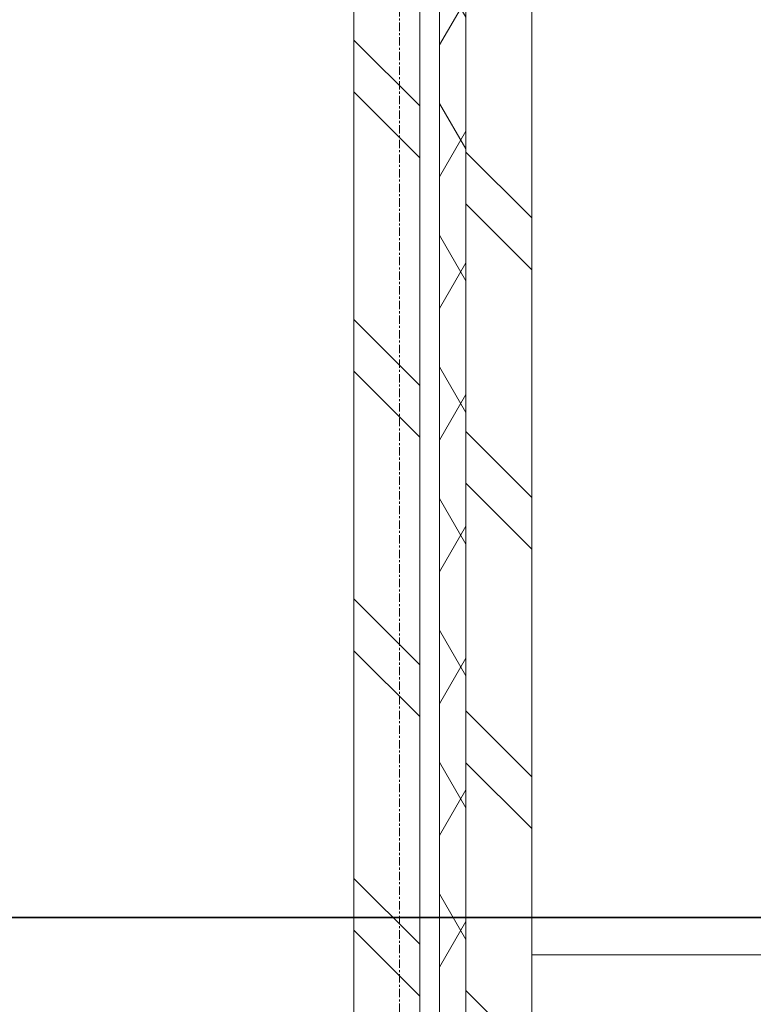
# Model space of a CAD drawing. Header units: millimetres. Extents: x 37681 to 219932, y -4585 to 8657.
# Tile 21 of 53: x 43484 to 44598, y 2468 to 3963. Entities that reach past the tile are written whole.
import ezdxf

# ---------------------------------------------------------------- set-up
doc = ezdxf.new("R2010")
doc.units = ezdxf.units.MM
for name, pattern in [('ARC Grid Line', [22.225, 12.7, -3.175, 3.175, -3.175]), ('ARC Level Line', [32, 6, -5, 16, -5]), ('IMPORT-ACAD_ISO03W100', [30, 12, -18])]:
    doc.linetypes.add(name, pattern=pattern)
for name, color, linetype, lineweight in [('A--A2__Ruwbouw', 8, 'Continuous', 15), ('A--L$01A__Algemeen', 7, 'Continuous', 9), ('A--L$07A__Stramien', 1, 'Continuous', 13), ('A--L21__Buitenwanden', 3, 'Continuous', 9), ('A--L23__Vloeren', 3, 'Continuous', 9), ('A--LD30__DetailPenMiddel', 3, 'Continuous', 9), ('A--LR9__AlgVoorz', 7, 'Continuous', 9), ('AutoCAD onderlegger RVB 1e_dwg', 8, 'Continuous', 9), ('X-L21_C_buitenwanden', 10, 'Continuous', 30), ('X-L22_C_binnenwand', 250, 'Continuous', 15), ('X-L24_C_trappen hellingen', 30, 'Continuous', 9), ('X-L31_C_buitenwandopening', 1, 'Continuous', 9), ('X-L32_C_binnenwandopeningen', 3, 'Continuous', 9), ('X-L74_C_sanitair', 5, 'Continuous', 9)]:
    doc.layers.add(name, color=color, linetype=linetype, lineweight=lineweight)
pattern_1 = [(315, (43991.44, 2580), (212.132, 212.132), []), (315, (46191.44, 2580), (212.132, 212.132), [])]

# ---------------------------------------------------------------- blocks, each defined once
blk = doc.blocks.new('AutoCAD onderlegger RVB 1e_dwg_DVDVB_74_-S-_Toilet-1528591-A')
at = {"layer": 'X-L74_C_sanitair'}
for p, q in [((43734.9, 2600), (43727.9, 2600)), ((43737.2, 2600), (43727.9, 2600)), ((43762.4, 2600), (43734.9, 2600)), ((44233.4, 2600), (43737.4, 2600)), ((43874.5, 2600), (43762.4, 2600)), ((43842.4, 2600), (43801.4, 2600)), ((43900.2, 2600), (43803.3, 2600)), ((43834.4, 2600), (43810.4, 2600)), ((43852.6, 2600), (43841.1, 2600)), ((43874.5, 2600), (43852.6, 2600)), ((43882.5, 2600), (43869, 2600)), ((44096.3, 2600), (43875, 2600)), ((44086.2, 2600), (43882.5, 2600)), ((43884.4, 2600), (43928.4, 2600)), ((44070.6, 2600), (43900.2, 2600)), ((43928.4, 2600), (43950.4, 2600)), ((43950.4, 2600), (44020.4, 2600)), ((44020.4, 2600), (44042.4, 2600)), ((44086.4, 2600), (44042.4, 2600)), ((44167.5, 2600), (44070.6, 2600)), ((44100, 2600), (44086.2, 2600)), ((44208.7, 2600), (44096.3, 2600)), ((44118.1, 2600), (44096.3, 2600)), ((44129.7, 2600), (44118.1, 2600)), ((44178.4, 2600), (44137.4, 2600)), ((44170.4, 2600), (44146.4, 2600)), ((44163.4, 2600), (44168.4, 2600)), ((44166.4, 2600), (44195.4, 2600)), ((44195.8, 2600), (44168.1, 2600)), ((44196.4, 2600), (44193.4, 2600)), ((44247.4, 2600), (44195.4, 2600)), ((44207.2, 2600), (44196.1, 2600)), ((44207.4, 2600), (44244.4, 2600)), ((44235.8, 2600), (44208.7, 2600)), ((44242.9, 2600), (44233.6, 2600)), ((44242.9, 2600), (44235.8, 2600)), ((44250, 2600), (44244.5, 2600)), ((44251.9, 2600), (44247.6, 2600)), ((44249.4, 2600), (44251.4, 2600))]:
    blk.add_line(p, q, dxfattribs=at)
blk = doc.blocks.new('AutoCAD onderlegger RVB 1e_dwg_DVDVB_74_-S-_Toilet-1528592-A')
at = {"layer": 'X-L74_C_sanitair'}
for p, q in [((43734.9, 2600), (43727.9, 2600)), ((43737.2, 2600), (43727.9, 2600)), ((43762.4, 2600), (43734.9, 2600)), ((44233.4, 2600), (43737.4, 2600)), ((43874.5, 2600), (43762.4, 2600)), ((43842.4, 2600), (43801.4, 2600)), ((43900.2, 2600), (43803.3, 2600)), ((43834.4, 2600), (43810.4, 2600)), ((43852.6, 2600), (43841.1, 2600)), ((43874.5, 2600), (43852.6, 2600)), ((43882.5, 2600), (43869, 2600)), ((44096.3, 2600), (43875, 2600)), ((44086.2, 2600), (43882.5, 2600)), ((43884.4, 2600), (43928.4, 2600)), ((44070.6, 2600), (43900.2, 2600)), ((43928.4, 2600), (43950.4, 2600)), ((43950.4, 2600), (44020.4, 2600)), ((44020.4, 2600), (44042.4, 2600)), ((44086.4, 2600), (44042.4, 2600)), ((44167.5, 2600), (44070.6, 2600)), ((44100, 2600), (44086.2, 2600)), ((44208.7, 2600), (44096.3, 2600)), ((44118.1, 2600), (44096.3, 2600)), ((44129.7, 2600), (44118.1, 2600)), ((44178.4, 2600), (44137.4, 2600)), ((44170.4, 2600), (44146.4, 2600)), ((44163.4, 2600), (44168.4, 2600)), ((44166.4, 2600), (44195.4, 2600)), ((44195.8, 2600), (44168.1, 2600)), ((44196.4, 2600), (44193.4, 2600)), ((44247.4, 2600), (44195.4, 2600)), ((44207.2, 2600), (44196.1, 2600)), ((44207.4, 2600), (44244.4, 2600)), ((44235.8, 2600), (44208.7, 2600)), ((44242.9, 2600), (44233.6, 2600)), ((44242.9, 2600), (44235.8, 2600)), ((44250, 2600), (44244.5, 2600)), ((44251.9, 2600), (44247.6, 2600)), ((44249.4, 2600), (44251.4, 2600))]:
    blk.add_line(p, q, dxfattribs=at)
blk = doc.blocks.new('AutoCAD onderlegger RVB 1e_dwg_DVDVB_74_-S-_Toilet-1528595-A')
at = {"layer": 'X-L74_C_sanitair'}
for p, q in [((43734.9, 2600), (43727.9, 2600)), ((43737.2, 2600), (43727.9, 2600)), ((43762.4, 2600), (43734.9, 2600)), ((44233.4, 2600), (43737.4, 2600)), ((43874.5, 2600), (43762.4, 2600)), ((43842.4, 2600), (43801.4, 2600)), ((43900.2, 2600), (43803.3, 2600)), ((43834.4, 2600), (43810.4, 2600)), ((43852.6, 2600), (43841.1, 2600)), ((43874.5, 2600), (43852.6, 2600)), ((43882.5, 2600), (43869, 2600)), ((44096.3, 2600), (43875, 2600)), ((44086.2, 2600), (43882.5, 2600)), ((43884.4, 2600), (43928.4, 2600)), ((44070.6, 2600), (43900.2, 2600)), ((43928.4, 2600), (43950.4, 2600)), ((43950.4, 2600), (44020.4, 2600)), ((44020.4, 2600), (44042.4, 2600)), ((44086.4, 2600), (44042.4, 2600)), ((44167.5, 2600), (44070.6, 2600)), ((44100, 2600), (44086.2, 2600)), ((44208.7, 2600), (44096.3, 2600)), ((44118.1, 2600), (44096.3, 2600)), ((44129.7, 2600), (44118.1, 2600)), ((44178.4, 2600), (44137.4, 2600)), ((44170.4, 2600), (44146.4, 2600)), ((44163.4, 2600), (44168.4, 2600)), ((44166.4, 2600), (44195.4, 2600)), ((44195.8, 2600), (44168.1, 2600)), ((44196.4, 2600), (44193.4, 2600)), ((44247.4, 2600), (44195.4, 2600)), ((44207.2, 2600), (44196.1, 2600)), ((44207.4, 2600), (44244.4, 2600)), ((44235.8, 2600), (44208.7, 2600)), ((44242.9, 2600), (44233.6, 2600)), ((44242.9, 2600), (44235.8, 2600)), ((44250, 2600), (44244.5, 2600)), ((44251.9, 2600), (44247.6, 2600)), ((44249.4, 2600), (44251.4, 2600))]:
    blk.add_line(p, q, dxfattribs=at)
blk = doc.blocks.new('AutoCAD onderlegger RVB 1e_dwg_DVDVB_74_-S-_Toilet-1528596-A')
at = {"layer": 'X-L74_C_sanitair'}
for p, q in [((43734.9, 2600), (43727.9, 2600)), ((43737.2, 2600), (43727.9, 2600)), ((43762.4, 2600), (43734.9, 2600)), ((44233.4, 2600), (43737.4, 2600)), ((43874.5, 2600), (43762.4, 2600)), ((43842.4, 2600), (43801.4, 2600)), ((43900.2, 2600), (43803.3, 2600)), ((43834.4, 2600), (43810.4, 2600)), ((43852.6, 2600), (43841.1, 2600)), ((43874.5, 2600), (43852.6, 2600)), ((43882.5, 2600), (43869, 2600)), ((44096.3, 2600), (43875, 2600)), ((44086.2, 2600), (43882.5, 2600)), ((43884.4, 2600), (43928.4, 2600)), ((44070.6, 2600), (43900.2, 2600)), ((43928.4, 2600), (43950.4, 2600)), ((43950.4, 2600), (44020.4, 2600)), ((44020.4, 2600), (44042.4, 2600)), ((44086.4, 2600), (44042.4, 2600)), ((44167.5, 2600), (44070.6, 2600)), ((44100, 2600), (44086.2, 2600)), ((44208.7, 2600), (44096.3, 2600)), ((44118.1, 2600), (44096.3, 2600)), ((44129.7, 2600), (44118.1, 2600)), ((44178.4, 2600), (44137.4, 2600)), ((44170.4, 2600), (44146.4, 2600)), ((44163.4, 2600), (44168.4, 2600)), ((44166.4, 2600), (44195.4, 2600)), ((44195.8, 2600), (44168.1, 2600)), ((44196.4, 2600), (44193.4, 2600)), ((44247.4, 2600), (44195.4, 2600)), ((44207.2, 2600), (44196.1, 2600)), ((44207.4, 2600), (44244.4, 2600)), ((44235.8, 2600), (44208.7, 2600)), ((44242.9, 2600), (44233.6, 2600)), ((44242.9, 2600), (44235.8, 2600)), ((44250, 2600), (44244.5, 2600)), ((44251.9, 2600), (44247.6, 2600)), ((44249.4, 2600), (44251.4, 2600))]:
    blk.add_line(p, q, dxfattribs=at)
blk = doc.blocks.new('AutoCAD onderlegger RVB 1e_dwg_DVDVB_74_-S-_Douchebak-1528641-A')
at = {"layer": 'X-L74_C_sanitair'}
for p, q in [((43509.4, 2600), (44459.4, 2600)), ((44459.4, 2600), (43509.4, 2600)), ((43557.4, 2600), (43723.6, 2600)), ((43557.4, 2600), (43723.6, 2600)), ((43682.3, 2600), (43624.3, 2600)), ((43682.3, 2600), (43624.3, 2600)), ((43667.1, 2600), (43809.6, 2600)), ((44254.2, 2600), (43698.5, 2600)), ((43708, 2600), (44240.9, 2600)), ((44245.7, 2600), (43723.2, 2600)), ((43723.2, 2600), (44245.7, 2600)), ((44246.1, 2600), (44412.4, 2600)), ((44246.1, 2600), (44412.4, 2600))]:
    blk.add_line(p, q, dxfattribs=at)
blk = doc.blocks.new('AutoCAD onderlegger RVB 1e_dwg_DVDVB_74_-S-_Douchebak-1528642-A')
at = {"layer": 'X-L74_C_sanitair'}
for p, q in [((43509.4, 2600), (44459.4, 2600)), ((44459.4, 2600), (43509.4, 2600)), ((43557.4, 2600), (43723.6, 2600)), ((43557.4, 2600), (43723.6, 2600)), ((43682.3, 2600), (43624.3, 2600)), ((43682.3, 2600), (43624.3, 2600)), ((43667.1, 2600), (43809.6, 2600)), ((44254.2, 2600), (43698.5, 2600)), ((43708, 2600), (44240.9, 2600)), ((44245.7, 2600), (43723.2, 2600)), ((43723.2, 2600), (44245.7, 2600)), ((44246.1, 2600), (44412.4, 2600)), ((44246.1, 2600), (44412.4, 2600))]:
    blk.add_line(p, q, dxfattribs=at)
blk = doc.blocks.new('AutoCAD onderlegger RVB 1e_dwg_DVDVB_74_-S-_Douchebak-1528663-A')
at = {"layer": 'X-L74_C_sanitair'}
for p, q in [((43509.4, 2600), (44459.4, 2600)), ((44459.4, 2600), (43509.4, 2600)), ((43557.4, 2600), (43723.6, 2600)), ((43557.4, 2600), (43723.6, 2600)), ((43682.3, 2600), (43624.3, 2600)), ((43682.3, 2600), (43624.3, 2600)), ((43667.1, 2600), (43809.6, 2600)), ((44254.2, 2600), (43698.5, 2600)), ((43708, 2600), (44240.9, 2600)), ((44245.7, 2600), (43723.2, 2600)), ((43723.2, 2600), (44245.7, 2600)), ((44246.1, 2600), (44412.4, 2600)), ((44246.1, 2600), (44412.4, 2600))]:
    blk.add_line(p, q, dxfattribs=at)
blk = doc.blocks.new('AutoCAD onderlegger RVB 1e_dwg_DVDVB_74_-S-_Douchebak-1528664-A')
at = {"layer": 'X-L74_C_sanitair'}
for p, q in [((43509.4, 2600), (44459.4, 2600)), ((44459.4, 2600), (43509.4, 2600)), ((43557.4, 2600), (43723.6, 2600)), ((43557.4, 2600), (43723.6, 2600)), ((43682.3, 2600), (43624.3, 2600)), ((43682.3, 2600), (43624.3, 2600)), ((43667.1, 2600), (43809.6, 2600)), ((44254.2, 2600), (43698.5, 2600)), ((43708, 2600), (44240.9, 2600)), ((44245.7, 2600), (43723.2, 2600)), ((43723.2, 2600), (44245.7, 2600)), ((44246.1, 2600), (44412.4, 2600)), ((44246.1, 2600), (44412.4, 2600))]:
    blk.add_line(p, q, dxfattribs=at)
blk = doc.blocks.new('AutoCAD onderlegger RVB 1e_dwg_DVDVB_74_-S-_Aanrecht-1528670-A')
at = {"layer": 'X-L74_C_sanitair'}
for p, q in [((44207.4, 2600), (46007.4, 2600)), ((46007.4, 2600), (44207.4, 2600))]:
    blk.add_line(p, q, dxfattribs=at)
blk = doc.blocks.new('AutoCAD onderlegger RVB 1e_dwg_DVDVB_32_-S-_Raam-1528675-A')
at = {"layer": 'X-L32_C_binnenwandopeningen', "color": 1}
blk.add_line((44348.5, 2600), (44874.4, 2600), dxfattribs=at)
at = {"layer": 'X-L32_C_binnenwandopeningen'}
for p, q in [((44348.5, 2600), (44874.4, 2600)), ((44874.4, 2600), (44348.5, 2600))]:
    blk.add_line(p, q, dxfattribs=at)
blk = doc.blocks.new('AutoCAD onderlegger RVB 1e_dwg_DVDVB_32_-S-_Raam-1528706-A')
at = {"layer": 'X-L32_C_binnenwandopeningen', "color": 1}
blk.add_line((43360.4, 2600), (43700.4, 2600), dxfattribs=at)
blk.add_line((43360.4, 2600), (43700.4, 2600), dxfattribs=at)
at = {"layer": 'X-L32_C_binnenwandopeningen'}
for p, q in [((43700.4, 2600), (43360.4, 2600)), ((43360.4, 2600), (43700.4, 2600))]:
    blk.add_line(p, q, dxfattribs=at)
blk = doc.blocks.new('AutoCAD onderlegger RVB 1e_dwg_DVDVB_32_-S-_Raam-1528707-A')
at = {"layer": 'X-L32_C_binnenwandopeningen', "color": 1}
blk.add_line((43360.4, 2600), (43700.4, 2600), dxfattribs=at)
blk.add_line((43360.4, 2600), (43700.4, 2600), dxfattribs=at)
at = {"layer": 'X-L32_C_binnenwandopeningen'}
for p, q in [((43700.4, 2600), (43360.4, 2600)), ((43360.4, 2600), (43700.4, 2600))]:
    blk.add_line(p, q, dxfattribs=at)
blk = doc.blocks.new('AutoCAD onderlegger RVB 1e_dwg_DVDVB_32_-S-_Raam-1528721-A')
at = {"layer": 'X-L32_C_binnenwandopeningen', "color": 1}
blk.add_line((43360.4, 2600), (43700.4, 2600), dxfattribs=at)
blk.add_line((43360.4, 2600), (43700.4, 2600), dxfattribs=at)
at = {"layer": 'X-L32_C_binnenwandopeningen'}
for p, q in [((43700.4, 2600), (43360.4, 2600)), ((43360.4, 2600), (43700.4, 2600))]:
    blk.add_line(p, q, dxfattribs=at)
blk = doc.blocks.new('AutoCAD onderlegger RVB 1e_dwg_DVDVB_32_-S-_Raam-1528722-A')
at = {"layer": 'X-L32_C_binnenwandopeningen', "color": 1}
blk.add_line((43360.4, 2600), (43700.4, 2600), dxfattribs=at)
blk.add_line((43360.4, 2600), (43700.4, 2600), dxfattribs=at)
at = {"layer": 'X-L32_C_binnenwandopeningen'}
for p, q in [((43700.4, 2600), (43360.4, 2600)), ((43360.4, 2600), (43700.4, 2600))]:
    blk.add_line(p, q, dxfattribs=at)
blk = doc.blocks.new('AutoCAD onderlegger RVB 1e_dwg_DVDVB_32_-S-_Deur-1528782-A')
at = {"layer": 'X-L32_C_binnenwandopeningen'}
for p, q in [((43539.4, 2600), (43379.4, 2600)), ((43379.4, 2600), (43539.4, 2600)), ((43539.4, 2600), (43379.4, 2600)), ((43539.4, 2600), (43379.4, 2600))]:
    blk.add_line(p, q, dxfattribs=at)
blk = doc.blocks.new('AutoCAD onderlegger RVB 1e_dwg_DVDVB_32_-S-_Deur-1528784-A')
at = {"layer": 'X-L32_C_binnenwandopeningen'}
for p, q in [((43829.4, 2600), (43989.4, 2600)), ((43989.4, 2600), (43829.4, 2600)), ((43829.4, 2600), (43989.4, 2600)), ((43829.4, 2600), (43989.4, 2600))]:
    blk.add_line(p, q, dxfattribs=at)
blk = doc.blocks.new('AutoCAD onderlegger RVB 1e_dwg_DVDVB_32_-S-_Deur-1528787-A')
at = {"layer": 'X-L32_C_binnenwandopeningen'}
for p, q in [((43989.4, 2600), (43829.4, 2600)), ((43829.4, 2600), (43989.4, 2600)), ((43989.4, 2600), (43829.4, 2600)), ((43989.4, 2600), (43829.4, 2600))]:
    blk.add_line(p, q, dxfattribs=at)
blk = doc.blocks.new('AutoCAD onderlegger RVB 1e_dwg_DVDVB_32_-S-_Deur-1528788-A')
at = {"layer": 'X-L32_C_binnenwandopeningen'}
for p, q in [((43539.4, 2600), (43379.4, 2600)), ((43379.4, 2600), (43539.4, 2600)), ((43539.4, 2600), (43379.4, 2600)), ((43539.4, 2600), (43379.4, 2600))]:
    blk.add_line(p, q, dxfattribs=at)
blk = doc.blocks.new('AutoCAD onderlegger RVB 1e_dwg_DVDVB_32_-S-_Deur-1528789-A')
at = {"layer": 'X-L32_C_binnenwandopeningen'}
for p, q in [((43539.4, 2600), (43379.4, 2600)), ((43379.4, 2600), (43539.4, 2600)), ((43539.4, 2600), (43379.4, 2600)), ((43539.4, 2600), (43379.4, 2600))]:
    blk.add_line(p, q, dxfattribs=at)
blk = doc.blocks.new('AutoCAD onderlegger RVB 1e_dwg_DVDVB_32_-S-_Deur-1528790-A')
at = {"layer": 'X-L32_C_binnenwandopeningen'}
for p, q in [((43829.4, 2600), (43989.4, 2600)), ((43989.4, 2600), (43829.4, 2600)), ((43829.4, 2600), (43989.4, 2600)), ((43829.4, 2600), (43989.4, 2600))]:
    blk.add_line(p, q, dxfattribs=at)
blk = doc.blocks.new('AutoCAD onderlegger RVB 1e_dwg_DVDVB_32_-S-_Deur-1528791-A')
at = {"layer": 'X-L32_C_binnenwandopeningen'}
for p, q in [((43989.4, 2600), (43829.4, 2600)), ((43829.4, 2600), (43989.4, 2600)), ((43989.4, 2600), (43829.4, 2600)), ((43989.4, 2600), (43829.4, 2600))]:
    blk.add_line(p, q, dxfattribs=at)
blk = doc.blocks.new('AutoCAD onderlegger RVB 1e_dwg_DVDVB_32_-S-_Deur-1528794-A')
at = {"layer": 'X-L32_C_binnenwandopeningen'}
for p, q in [((43539.4, 2600), (43379.4, 2600)), ((43379.4, 2600), (43539.4, 2600)), ((43539.4, 2600), (43379.4, 2600)), ((43539.4, 2600), (43379.4, 2600))]:
    blk.add_line(p, q, dxfattribs=at)
blk = doc.blocks.new('AutoCAD onderlegger RVB 1e_dwg_DVDVB_32_-S-_Deur-1528847-A')
at = {"layer": 'X-L32_C_binnenwandopeningen'}
for p, q in [((43829.4, 2600), (43989.4, 2600)), ((43989.4, 2600), (43829.4, 2600)), ((43829.4, 2600), (43989.4, 2600)), ((43829.4, 2600), (43989.4, 2600))]:
    blk.add_line(p, q, dxfattribs=at)
blk = doc.blocks.new('AutoCAD onderlegger RVB 1e_dwg_DVDVB_32_-S-_Deur-1528850-A')
at = {"layer": 'X-L32_C_binnenwandopeningen'}
for p, q in [((43539.4, 2600), (43379.4, 2600)), ((43379.4, 2600), (43539.4, 2600)), ((43539.4, 2600), (43379.4, 2600)), ((43539.4, 2600), (43379.4, 2600))]:
    blk.add_line(p, q, dxfattribs=at)
blk = doc.blocks.new('AutoCAD onderlegger RVB 1e_dwg_DVDVB_32_-S-_Deur-1528851-A')
at = {"layer": 'X-L32_C_binnenwandopeningen'}
for p, q in [((43539.4, 2600), (43379.4, 2600)), ((43379.4, 2600), (43539.4, 2600)), ((43539.4, 2600), (43379.4, 2600)), ((43539.4, 2600), (43379.4, 2600))]:
    blk.add_line(p, q, dxfattribs=at)
blk = doc.blocks.new('AutoCAD onderlegger RVB 1e_dwg_DVDVB_32_-S-_Deur-1528855-A')
at = {"layer": 'X-L32_C_binnenwandopeningen'}
for p, q in [((43539.4, 2600), (43379.4, 2600)), ((43379.4, 2600), (43539.4, 2600)), ((43539.4, 2600), (43379.4, 2600)), ((43539.4, 2600), (43379.4, 2600))]:
    blk.add_line(p, q, dxfattribs=at)
blk = doc.blocks.new('AutoCAD onderlegger RVB 1e_dwg_DVDVB_32_-S-_Deur-1528856-A')
at = {"layer": 'X-L32_C_binnenwandopeningen'}
for p, q in [((43989.4, 2600), (43829.4, 2600)), ((43829.4, 2600), (43989.4, 2600)), ((43989.4, 2600), (43829.4, 2600)), ((43989.4, 2600), (43829.4, 2600))]:
    blk.add_line(p, q, dxfattribs=at)
blk = doc.blocks.new('AutoCAD onderlegger RVB 1e_dwg_DVDVB_32_-S-_Deur-1528857-A')
at = {"layer": 'X-L32_C_binnenwandopeningen'}
for p, q in [((43829.4, 2600), (43989.4, 2600)), ((43989.4, 2600), (43829.4, 2600)), ((43829.4, 2600), (43989.4, 2600)), ((43829.4, 2600), (43989.4, 2600))]:
    blk.add_line(p, q, dxfattribs=at)
blk = doc.blocks.new('AutoCAD onderlegger RVB 1e_dwg_DVDVB_32_-S-_Deur-1528858-A')
at = {"layer": 'X-L32_C_binnenwandopeningen'}
for p, q in [((43989.4, 2600), (43829.4, 2600)), ((43829.4, 2600), (43989.4, 2600)), ((43989.4, 2600), (43829.4, 2600)), ((43989.4, 2600), (43829.4, 2600))]:
    blk.add_line(p, q, dxfattribs=at)
blk = doc.blocks.new('AutoCAD onderlegger RVB 1e_dwg_DVDVB_32_-S-_Deur-1528860-A')
at = {"layer": 'X-L32_C_binnenwandopeningen'}
for p, q in [((43539.4, 2600), (43379.4, 2600)), ((43379.4, 2600), (43539.4, 2600)), ((43539.4, 2600), (43379.4, 2600)), ((43539.4, 2600), (43379.4, 2600))]:
    blk.add_line(p, q, dxfattribs=at)
blk = doc.blocks.new('AutoCAD onderlegger RVB 1e_dwg_DVDVB_32_-S-_Deur-1528942-A')
at = {"layer": 'X-L32_C_binnenwandopeningen'}
for p, q in [((44200.444424, 2600), (43869.460424, 2600)), ((43869.460424, 2600), (44200.444424, 2600)), ((44200.444424, 2600), (43869.460424, 2600)), ((44200.444424, 2600), (43869.460424, 2600))]:
    blk.add_line(p, q, dxfattribs=at)
blk = doc.blocks.new('AutoCAD onderlegger RVB 1e_dwg_DVDVB_32_-S-_DoorgangBouwlaag-1528949-A')
at = {"layer": 'X-L31_C_buitenwandopening'}
for p, q in [((43899.4, 2600), (42293.4, 2600)), ((42293.4, 2600), (43899.4, 2600))]:
    blk.add_line(p, q, dxfattribs=at)
blk = doc.blocks.new('AutoCAD onderlegger RVB 1e_dwg_DVDVB_32_-S-_DoorgangBouwlaag-1528952-A')
at = {"layer": 'X-L31_C_buitenwandopening'}
for p, q in [((43862.4, 2600), (43946.8, 2600)), ((43946.8, 2600), (43862.4, 2600))]:
    blk.add_line(p, q, dxfattribs=at)
at = {"layer": 'X-L31_C_buitenwandopening', "color": 10, "lineweight": 30}
blk.add_line((43939.8, 2600), (43869.4, 2600), dxfattribs=at)
blk.add_line((43939.8, 2600), (43869.4, 2600), dxfattribs=at)
blk = doc.blocks.new('AutoCAD onderlegger RVB 1e_dwg_DVDVB_32_-S-_DraairichtingEnkel-1528986-A')
at = {"layer": 'X-L32_C_binnenwandopeningen'}
blk.add_line((44035, 2600), (44934.9, 2600), dxfattribs=at)
blk.add_line((44035, 2600), (44934.9, 2600), dxfattribs=at)
blk = doc.blocks.new('AutoCAD onderlegger RVB 1e_dwg_DVDVB_32_-S-_DraairichtingEnkel-1529055-A')
at = {"layer": 'X-L32_C_binnenwandopeningen'}
blk.add_line((43909.4, 2600), (43010.8, 2600), dxfattribs=at)
blk.add_line((43909.4, 2600), (43010.8, 2600), dxfattribs=at)
blk = doc.blocks.new('AutoCAD onderlegger RVB 1e_dwg_DVDVB_32_-S-_DraairichtingEnkel-1529056-A')
at = {"layer": 'X-L32_C_binnenwandopeningen'}
for p, q in [((43009.5, 2600), (43909.4, 2600)), ((43909.4, 2600), (43009.5, 2600))]:
    blk.add_line(p, q, dxfattribs=at)
blk = doc.blocks.new('AutoCAD onderlegger RVB 1e_dwg_DVDVB_32_-S-_DraairichtingEnkel-1529057-A')
at = {"layer": 'X-L32_C_binnenwandopeningen'}
blk.add_line((43909.4, 2600), (43010.8, 2600), dxfattribs=at)
blk.add_line((43909.4, 2600), (43010.8, 2600), dxfattribs=at)
blk = doc.blocks.new('AutoCAD onderlegger RVB 1e_dwg_DVDVB_32_-S-_DraairichtingEnkel-1529134-A')
at = {"layer": 'X-L32_C_binnenwandopeningen'}
for p, q in [((43009.5, 2600), (43909.4, 2600)), ((43909.4, 2600), (43009.5, 2600))]:
    blk.add_line(p, q, dxfattribs=at)
blk = doc.blocks.new('AutoCAD onderlegger RVB 1e_dwg_DVDVB_32_-S-_DraairichtingEnkel-1529137-A')
at = {"layer": 'X-L32_C_binnenwandopeningen'}
blk.add_line((43909.4, 2600), (43010.8, 2600), dxfattribs=at)
blk.add_line((43909.4, 2600), (43010.8, 2600), dxfattribs=at)
blk = doc.blocks.new('AutoCAD onderlegger RVB 1e_dwg_DVDVB_32_-S-_DraairichtingEnkel-1529140-A')
at = {"layer": 'X-L32_C_binnenwandopeningen'}
for p, q in [((43009.5, 2600), (43909.4, 2600)), ((43909.4, 2600), (43009.5, 2600))]:
    blk.add_line(p, q, dxfattribs=at)
blk = doc.blocks.new('AutoCAD onderlegger RVB 1e_dwg_DVDVB_32_-S-_DraairichtingEnkel-1529145-A')
at = {"layer": 'X-L32_C_binnenwandopeningen'}
for p, q in [((43009.5, 2600), (43909.4, 2600)), ((43909.4, 2600), (43009.5, 2600))]:
    blk.add_line(p, q, dxfattribs=at)
blk = doc.blocks.new('AutoCAD onderlegger RVB 1e_dwg_DVDVB_32_-S-_DraairichtingEnkel-1529148-A')
at = {"layer": 'X-L32_C_binnenwandopeningen'}
blk.add_line((43909.4, 2600), (43009.5, 2600), dxfattribs=at)
blk.add_line((43909.4, 2600), (43009.5, 2600), dxfattribs=at)
blk = doc.blocks.new('AutoCAD onderlegger RVB 1e_dwg__U31-1529171-A')
at = {"layer": 'X-L24_C_trappen hellingen', "linetype": 'IMPORT-ACAD_ISO03W100'}
for p, q in [((42868.4, 2600), (43872.4, 2600)), ((43872.4, 2600), (42868.4, 2600))]:
    blk.add_line(p, q, dxfattribs=at)
at = {"layer": 'X-L24_C_trappen hellingen'}
for p, q in [((42868.4, 2600), (43872.4, 2600)), ((43872.4, 2600), (42868.4, 2600)), ((42868.4, 2600), (43872.4, 2600)), ((42868.4, 2600), (43872.4, 2600)), ((42868.4, 2600), (43872.4, 2600)), ((42868.4, 2600), (43872.4, 2600)), ((42868.4, 2600), (43872.4, 2600)), ((42868.4, 2600), (43872.4, 2600))]:
    blk.add_line(p, q, dxfattribs=at)
at = {"layer": 'X-L24_C_trappen hellingen', "flags": 128}
blk.add_lwpolyline([(43370.4, 2600), (43470.4, 2600), (43270.4, 2600)], close=True, dxfattribs=at)
blk = doc.blocks.new('AutoCAD onderlegger RVB 1e_dwg-1528541-A')
at = {"layer": 'X-L21_C_buitenwanden'}
for p, q in [((42293.4, 2600), (43909.7, 2600)), ((53724.4, 2600), (42293.4, 2600)), ((42293.4, 2600), (43670.4, 2600)), ((43899.5, 2600), (42293.4, 2600)), ((43670.4, 2600), (42301.4, 2600)), ((42301.4, 2600), (48677.4, 2600)), ((43991.4, 2600), (43899.5, 2600)), ((43909.7, 2600), (54853.4, 2600))]:
    blk.add_line(p, q, dxfattribs=at)
at = {"layer": 'X-L22_C_binnenwand'}
for p, q in [((42293.4, 2600), (43859.4, 2600)), ((43859.4, 2600), (42293.4, 2600)), ((48407.4, 2600), (42293.4, 2600)), ((48407.4, 2600), (42293.4, 2600)), ((48407.4, 2600), (42293.4, 2600)), ((42293.4, 2600), (43557.4, 2600)), ((48407.4, 2600), (42293.4, 2600)), ((43557.4, 2600), (42293.4, 2600)), ((42293.4, 2600), (48407.4, 2600)), ((42293.4, 2600), (48407.4, 2600)), ((48407.4, 2600), (42293.4, 2600)), ((42293.4, 2600), (43859.4, 2600)), ((43859.4, 2600), (42293.4, 2600)), ((46954.4, 2600), (42293.4, 2600)), ((42293.4, 2600), (46954.4, 2600)), ((42293.4, 2600), (43859.4, 2600)), ((43859.4, 2600), (42293.4, 2600)), ((42293.4, 2600), (48407.4, 2600)), ((46639.4, 2600), (42293.4, 2600)), ((42293.4, 2600), (43959.4, 2600)), ((42293.4, 2600), (48407.4, 2600)), ((42293.4, 2600), (43859.4, 2600)), ((43859.4, 2600), (42293.4, 2600)), ((42293.4, 2600), (48407.4, 2600)), ((42293.4, 2600), (43859.4, 2600)), ((43859.4, 2600), (42293.4, 2600)), ((42293.4, 2600), (43859.4, 2600)), ((43859.4, 2600), (42293.4, 2600)), ((42293.4, 2600), (43859.4, 2600)), ((43859.4, 2600), (42293.4, 2600)), ((42293.4, 2600), (43859.4, 2600)), ((43859.4, 2600), (42293.4, 2600)), ((43407.4, 2600), (43557.4, 2600)), ((43407.4, 2600), (43557.4, 2600)), ((43407.4, 2600), (43557.4, 2600)), ((43557.4, 2600), (43407.4, 2600)), ((43407.4, 2600), (43557.4, 2600)), ((43557.4, 2600), (43407.4, 2600)), ((43557.4, 2600), (43407.4, 2600)), ((43557.4, 2600), (43407.4, 2600)), ((43509.4, 2600), (44459.4, 2600)), ((44459.4, 2600), (43509.4, 2600)), ((43509.4, 2600), (43959.4, 2600)), ((43959.4, 2600), (43509.4, 2600)), ((43509.4, 2600), (44459.4, 2600)), ((44459.4, 2600), (43509.4, 2600)), ((43509.4, 2600), (44459.4, 2600)), ((44459.4, 2600), (43509.4, 2600)), ((43509.4, 2600), (44459.4, 2600)), ((44459.4, 2600), (43509.4, 2600)), ((43509.4, 2600), (43959.4, 2600)), ((43959.4, 2600), (43509.4, 2600)), ((43509.4, 2600), (44459.4, 2600)), ((44459.4, 2600), (43509.4, 2600)), ((43509.4, 2600), (43959.4, 2600)), ((43959.4, 2600), (43509.4, 2600)), ((43509.4, 2600), (44459.4, 2600)), ((44459.4, 2600), (43509.4, 2600)), ((43509.4, 2600), (44459.4, 2600)), ((44459.4, 2600), (43509.4, 2600)), ((43509.4, 2600), (43959.4, 2600)), ((43959.4, 2600), (43509.4, 2600)), ((43509.4, 2600), (44459.4, 2600)), ((44459.4, 2600), (43509.4, 2600)), ((43557.4, 2600), (48407.4, 2600)), ((43557.4, 2600), (48407.4, 2600)), ((43557.4, 2600), (44207.4, 2600)), ((43557.4, 2600), (48407.4, 2600)), ((43903.4, 2600), (43557.4, 2600)), ((48407.4, 2600), (43557.4, 2600)), ((43557.4, 2600), (48407.4, 2600)), ((48407.4, 2600), (43557.4, 2600)), ((48407.4, 2600), (43557.4, 2600)), ((48407.4, 2600), (43557.4, 2600)), ((48407.4, 2600), (43903.4, 2600)), ((43959.4, 2600), (44559.4, 2600)), ((44559.4, 2600), (43959.4, 2600)), ((43959.4, 2600), (44559.4, 2600)), ((44559.4, 2600), (43959.4, 2600)), ((43959.4, 2600), (44559.4, 2600)), ((44559.4, 2600), (43959.4, 2600)), ((43959.4, 2600), (44559.4, 2600)), ((44559.4, 2600), (43959.4, 2600)), ((43959.4, 2600), (46639.4, 2600)), ((44170.4, 2600), (55180.4, 2600)), ((44207.4, 2600), (48407.4, 2600)), ((59040.4, 2600), (44261.4, 2600))]:
    blk.add_line(p, q, dxfattribs=at)
at = {"layer": 'X-L24_C_trappen hellingen'}
blk.add_line((42868.4, 2600), (43900.4, 2600), dxfattribs=at)
for name in ['AutoCAD onderlegger RVB 1e_dwg_DVDVB_32_-S-_DoorgangBouwlaag-1528949-A', 'AutoCAD onderlegger RVB 1e_dwg__U31-1529171-A', 'AutoCAD onderlegger RVB 1e_dwg_DVDVB_32_-S-_DraairichtingEnkel-1529056-A', 'AutoCAD onderlegger RVB 1e_dwg_DVDVB_32_-S-_DraairichtingEnkel-1529134-A', 'AutoCAD onderlegger RVB 1e_dwg_DVDVB_32_-S-_DraairichtingEnkel-1529140-A', 'AutoCAD onderlegger RVB 1e_dwg_DVDVB_32_-S-_DraairichtingEnkel-1529145-A', 'AutoCAD onderlegger RVB 1e_dwg_DVDVB_32_-S-_DraairichtingEnkel-1529148-A', 'AutoCAD onderlegger RVB 1e_dwg_DVDVB_32_-S-_DraairichtingEnkel-1529055-A', 'AutoCAD onderlegger RVB 1e_dwg_DVDVB_32_-S-_DraairichtingEnkel-1529057-A', 'AutoCAD onderlegger RVB 1e_dwg_DVDVB_32_-S-_DraairichtingEnkel-1529137-A', 'AutoCAD onderlegger RVB 1e_dwg_DVDVB_32_-S-_Raam-1528706-A', 'AutoCAD onderlegger RVB 1e_dwg_DVDVB_32_-S-_Raam-1528707-A', 'AutoCAD onderlegger RVB 1e_dwg_DVDVB_32_-S-_Raam-1528721-A', 'AutoCAD onderlegger RVB 1e_dwg_DVDVB_32_-S-_Raam-1528722-A', 'AutoCAD onderlegger RVB 1e_dwg_DVDVB_32_-S-_Deur-1528782-A', 'AutoCAD onderlegger RVB 1e_dwg_DVDVB_32_-S-_Deur-1528788-A', 'AutoCAD onderlegger RVB 1e_dwg_DVDVB_32_-S-_Deur-1528789-A', 'AutoCAD onderlegger RVB 1e_dwg_DVDVB_32_-S-_Deur-1528794-A', 'AutoCAD onderlegger RVB 1e_dwg_DVDVB_32_-S-_Deur-1528850-A', 'AutoCAD onderlegger RVB 1e_dwg_DVDVB_32_-S-_Deur-1528851-A', 'AutoCAD onderlegger RVB 1e_dwg_DVDVB_32_-S-_Deur-1528855-A', 'AutoCAD onderlegger RVB 1e_dwg_DVDVB_32_-S-_Deur-1528860-A', 'AutoCAD onderlegger RVB 1e_dwg_DVDVB_74_-S-_Douchebak-1528641-A', 'AutoCAD onderlegger RVB 1e_dwg_DVDVB_74_-S-_Douchebak-1528642-A', 'AutoCAD onderlegger RVB 1e_dwg_DVDVB_74_-S-_Douchebak-1528663-A', 'AutoCAD onderlegger RVB 1e_dwg_DVDVB_74_-S-_Douchebak-1528664-A', 'AutoCAD onderlegger RVB 1e_dwg_DVDVB_74_-S-_Toilet-1528591-A', 'AutoCAD onderlegger RVB 1e_dwg_DVDVB_74_-S-_Toilet-1528592-A', 'AutoCAD onderlegger RVB 1e_dwg_DVDVB_74_-S-_Toilet-1528595-A', 'AutoCAD onderlegger RVB 1e_dwg_DVDVB_74_-S-_Toilet-1528596-A', 'AutoCAD onderlegger RVB 1e_dwg_DVDVB_32_-S-_Deur-1528784-A', 'AutoCAD onderlegger RVB 1e_dwg_DVDVB_32_-S-_Deur-1528787-A', 'AutoCAD onderlegger RVB 1e_dwg_DVDVB_32_-S-_Deur-1528790-A', 'AutoCAD onderlegger RVB 1e_dwg_DVDVB_32_-S-_Deur-1528791-A', 'AutoCAD onderlegger RVB 1e_dwg_DVDVB_32_-S-_Deur-1528847-A', 'AutoCAD onderlegger RVB 1e_dwg_DVDVB_32_-S-_Deur-1528856-A', 'AutoCAD onderlegger RVB 1e_dwg_DVDVB_32_-S-_Deur-1528857-A', 'AutoCAD onderlegger RVB 1e_dwg_DVDVB_32_-S-_Deur-1528858-A', 'AutoCAD onderlegger RVB 1e_dwg_DVDVB_32_-S-_DoorgangBouwlaag-1528952-A', 'AutoCAD onderlegger RVB 1e_dwg_DVDVB_32_-S-_Deur-1528942-A', 'AutoCAD onderlegger RVB 1e_dwg_DVDVB_32_-S-_DraairichtingEnkel-1528986-A', 'AutoCAD onderlegger RVB 1e_dwg_DVDVB_74_-S-_Aanrecht-1528670-A', 'AutoCAD onderlegger RVB 1e_dwg_DVDVB_32_-S-_Raam-1528675-A']:
    blk.add_blockref(name, (0, 0))

msp = doc.modelspace()

# ---------------------------------------------------------------- hatches: boundary and pattern name
at = {"layer": 'A--A2__Ruwbouw', "lineweight": 9}
h = msp.add_hatch(dxfattribs=at)
h.set_pattern_fill('FP_5', color=256, angle=-135, style=0, pattern_type=2)
h.set_pattern_definition(pattern_1)
h.paths.add_polyline_path([(44091.4, -240), (44091.4, 5400), (43991.4, 5400), (43991.4, -240)])
h = msp.add_hatch(dxfattribs=at)
h.set_pattern_fill('FP_2', color=256, angle=240, style=0, pattern_type=2)
h.set_pattern_definition([(60, (48887.76, 2980), (-86.6025, 50), []), (120, (48887.76, 2980), (-86.6025, -50), [])])
h.paths.add_polyline_path([(44156.4, -240), (44161.4, -240), (44160.4, -208), (44156.4, -208), (44156.4, -60), (44161.4, -60), (44161.4, 4958.6), (44151.4, 4958.4), (44151.4, 5176.5), (44161.4, 5176.6), (44161.4, 5400), (44121.4, 5400), (44121.4, -240)])
h = msp.add_hatch(dxfattribs=at)
h.set_pattern_fill('FP_5', color=256, angle=-135, style=0, pattern_type=2)
h.set_pattern_definition(pattern_1)
h.paths.add_polyline_path([(44161.4, -240), (44261.4, -240), (44261.4, -208), (44161.4, -208)])
h.paths.add_polyline_path([(44161.4, -60), (44261.4, -60), (44261.4, 4960), (44161.4, 4958.4), (44161.4, 0)])
h.paths.add_polyline_path([(44161.4, 5176.6), (44261.4, 5178.1), (44261.4, 5400), (44161.4, 5400), (44161.4, 5335)])

# ---------------------------------------------------------------- linework, layer by layer
at = {"layer": 'A--L$01A__Algemeen', "linetype": 'ARC Level Line', "lineweight": 13}
msp.add_line((39735.9, 2600), (62011, 2600), dxfattribs=at)
at = {"layer": 'A--L$07A__Stramien', "linetype": 'ARC Grid Line'}
msp.add_line((44060.4, -3588.7), (44060.4, 7521.1), dxfattribs=at)
at = {"layer": 'A--L21__Buitenwanden', "lineweight": 15}
for p, q in [((43991.4, 5400), (43991.4, -240)), ((44091.4, -240), (44091.4, 5400)), ((44121.4, -240), (44121.4, 5400)), ((44161.4, -240), (44161.4, 5400)), ((44261.4, -240), (44261.4, 5400))]:
    msp.add_line(p, q, dxfattribs=at)
at = {"layer": 'A--L23__Vloeren', "lineweight": 15}
msp.add_line((59131.4, 2543), (44261.4, 2543), dxfattribs=at)
at = {"layer": 'A--LD30__DetailPenMiddel'}
msp.add_line((44261.4, 2600), (59131.4, 2600), dxfattribs=at)
at = {"layer": 'A--LR9__AlgVoorz', "flags": 128}
msp.add_lwpolyline([(55271.4, 2600), (59040.4, 2600), (44170.4, 2600), (44263, 2600), (48073.4, 2600), (48379.5, 2600), (52968.4, 2600), (53274.5, 2600), (55042.7, 2600), (55271.4, 2600)], close=True, dxfattribs=at)

# ---------------------------------------------------------------- block references
at = {"layer": 'AutoCAD onderlegger RVB 1e_dwg', "color": 30}
msp.add_blockref('AutoCAD onderlegger RVB 1e_dwg-1528541-A', (0, 0), dxfattribs=at)

doc.saveas('drawing.dxf')
